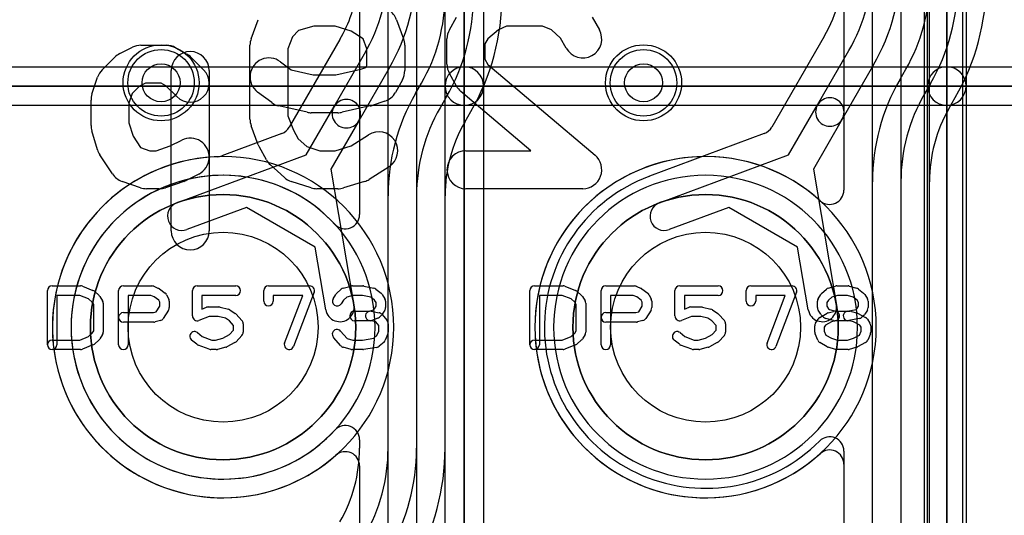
# Model space of a CAD drawing. Extents: x 0 to 20.5, y -0.5 to 20.
# Tile 13 of 25: x 7.6 to 12.8, y 6.1 to 8.7. Entities that reach past the tile are written whole.
import ezdxf

# ---------------------------------------------------------------- set-up
doc = ezdxf.new("R2010")
doc.units = 0
for name, color, linetype in [('Hole', 1, 'CONTINUOUS'), ('L1', 3, 'CONTINUOUS'), ('L2', 3, 'CONTINUOUS'), ('L3', 3, 'CONTINUOUS'), ('L4', 3, 'CONTINUOUS'), ('PartsArea-A', 111, 'CONTINUOUS'), ('PartsArea-B', 111, 'CONTINUOUS'), ('PartsSilk-A', 221, 'CONTINUOUS'), ('PartsSilk-B', 221, 'CONTINUOUS'), ('Resist-A', 2, 'CONTINUOUS'), ('Resist-B', 2, 'CONTINUOUS'), ('Silk-A', 140, 'CONTINUOUS'), ('Silk-B', 140, 'CONTINUOUS')]:
    doc.layers.add(name, color=color, linetype=linetype)

msp = doc.modelspace()

# ---------------------------------------------------------------- linework, layer by layer
at = {"layer": 'Hole'}
for centre, radius in [((8.38, 8.38), 0.1), ((10.92, 8.38), 0.1), ((8.70649, 7.09283), 0.5), ((11.24649, 7.09283), 0.5)]:
    msp.add_circle(centre, radius, dxfattribs=at)
at = {"layer": 'L1'}
for p, q in [((12.125, 5.87691), (12.125, 10.40886)), ((12.275, 10.40886), (12.275, 5.87691)), ((12.42504, 5.87691), (12.42504, 10.40886)), ((11.97496, 8.91126), (11.97496, 7.8144)), ((9.32113, 8.60746), (9.0551, 8.14672)), ((9.29078, 8.25485), (9.45107, 8.53249)), ((9.58098, 8.45749), (9.42068, 8.17985)), ((9.71902, 8.32313), (9.75107, 8.37865)), ((9.88098, 8.30365), (9.84893, 8.24813)), ((9.14399, 8.0006), (9.29078, 8.25485)), ((9.97887, 8.17313), (10.01092, 8.22863)), ((9.42068, 8.17985), (9.27389, 7.9256)), ((9.01577, 8.11301), (8.69959, 7.99551)), ((8.46316, 7.74758), (9.14399, 8.0006)), ((9.27389, 7.9256), (9.39518, 7.20948)), ((9.575, 3.91499), (9.575, 7.78563)), ((9.725, 7.78563), (9.725, 3.91499)), ((9.87504, 3.915), (9.87504, 7.78563)), ((8.82955, 7.72373), (8.51542, 7.60698)), ((9.19132, 7.51486), (8.82955, 7.72373)), ((9.24728, 7.18444), (9.19132, 7.51486)), ((9.42496, 6.36232), (9.42496, 5.28332)), ((11.97496, 6.37126), (11.97496, 5.87691))]:
    msp.add_line(p, q, dxfattribs=at)
for centre, radius in [((8.38, 8.38), 0.2), ((10.92, 8.38), 0.2), ((8.70649, 7.09283), 0.6985), ((11.24649, 7.09283), 0.6985)]:
    msp.add_circle(centre, radius, dxfattribs=at)
for centre, radius, start, end in [((8.65, 8.99499), 0.925, -29.99987, 0), ((8.65, 8.99499), 1.075, -29.99993, 0), ((8.65, 8.99494), 0.77496, -30.00019, -8.1095), ((8.95, 8.84115), 0.925, -30.00011, 0), ((8.95, 8.84115), 1.075, -29.99993, 0), ((8.95, 8.84115), 1.22504, -29.9999, 0), ((10.65, 7.78563), 1.075, 150.00007, 180), ((9.35573, 8.21735), 0.075, 149.99927, -30.00069), ((9.35573, 8.21735), 0.075, -30.00073, 150.00007), ((10.65, 7.78563), 0.925, 150.00013, 180), ((8.98965, 8.18328), 0.07497, -69.60944, -29.18748), ((10.65, 7.78565), 0.77496, 149.99981, -179.99852), ((8.70648, 7.09283), 0.89854, 91.94331, -48.62308), ((8.67347, 8.06578), 0.07497, -88.05851, -69.60944), ((11.24649, 7.09283), 0.89854, 47.8341, -47.8341), ((11.89999, 7.8144), 0.07497, -132.16728, 0), ((8.48929, 7.67728), 0.075, 110.38974, -69.61291), ((9.32123, 7.19696), 0.075, -170.39074, 9.61299), ((9.34998, 6.36233), 0.07498, -0.00764, 131.37715), ((11.89999, 6.37126), 0.07497, 0, 132.16728)]:
    msp.add_arc(centre, radius, start, end, dxfattribs=at)
at = {"layer": 'L2'}
for centre in [(8.38, 8.38), (10.92, 8.38)]:
    msp.add_circle(centre, 0.2, dxfattribs=at)
for centre, start, end in [((8.70649, 7.09283), 90, -90), ((8.70649, 7.09283), -90, 90), ((11.24649, 7.09283), 90, -90), ((11.24649, 7.09283), -90, 90)]:
    msp.add_arc(centre, 0.80004, start, end, dxfattribs=at)
at = {"layer": 'L3'}
for p, q in [((9.575, 6.45499), (9.575, 10.39021)), ((9.725, 10.39021), (9.725, 6.45499)), ((9.87504, 6.45499), (9.87504, 10.39021)), ((9.42496, 8.97043), (9.42496, 7.68575)), ((11.87113, 8.62478), (11.5951, 8.14672)), ((11.83578, 8.26351), (12.00107, 8.54981)), ((12.13098, 8.47481), (11.96568, 8.18851)), ((12.26901, 8.39632), (12.30108, 8.45188)), ((12.43099, 8.37688), (12.39892, 8.32132)), ((12.52886, 8.24631), (12.56101, 8.30201)), ((11.68399, 8.0006), (11.83578, 8.26351)), ((11.96568, 8.18851), (11.81389, 7.9256)), ((11.55577, 8.11301), (10.95223, 7.88872)), ((11.00316, 7.74758), (11.68399, 8.0006)), ((11.81389, 7.9256), (11.93518, 7.20948)), ((12.125, 3.93231), (12.125, 7.85884)), ((12.275, 7.85884), (12.275, 3.93231)), ((12.42504, 3.93231), (12.42504, 7.85884)), ((11.36955, 7.72373), (11.05542, 7.60698)), ((11.73132, 7.51486), (11.36955, 7.72373)), ((11.78728, 7.18444), (11.73132, 7.51486)), ((9.42496, 6.49991), (9.42496, 6.45499)), ((11.97496, 6.44029), (11.97496, 5.13471))]:
    msp.add_line(p, q, dxfattribs=at)
for centre, radius in [((8.38, 8.38), 0.2), ((10.92, 8.38), 0.2), ((11.24649, 7.09283), 0.6985)]:
    msp.add_circle(centre, radius, dxfattribs=at)
for centre, radius, start, end in [((11.2, 9.01226), 0.77496, -30.00019, 0.0037), ((11.2, 9.01231), 0.925, -29.99987, 0), ((11.2, 9.01231), 1.075, -29.99993, 0), ((11.5, 8.91436), 0.925, -29.99859, 0), ((11.5, 8.91436), 1.075, -29.99874, 0), ((11.5, 8.91437), 1.22504, -29.99132, -0.00047), ((13.2, 7.85884), 1.075, 150.00126, 180), ((11.90073, 8.22601), 0.075, -30.00073, 150.00007), ((13.2, 7.85884), 0.925, 150.00127, 180), ((11.90073, 8.22601), 0.075, 149.99927, -30.00069), ((13.2, 7.85884), 0.77496, 150.00082, 180), ((11.52965, 8.18328), 0.07497, -69.60944, -29.18748), ((8.70648, 7.09283), 0.80005, 42.65677, -42.65677), ((11.24649, 7.09283), 0.84854, 110.59848, -44.95798), ((10.92276, 7.95773), 0.07497, -70.35903, -70.3107), ((11.02384, 7.67524), 0.22506, 109.47915, 109.68773), ((10.92379, 7.9581), 0.07497, -70.52096, -68.53067), ((10.92475, 7.95847), 0.07497, -69.31694, -68.49663), ((11.02929, 7.67728), 0.075, 110.38974, -69.61291), ((9.34999, 7.68575), 0.07497, -137.34072, 0), ((11.86123, 7.19696), 0.075, -170.39074, 9.61299), ((9.34999, 6.49991), 0.07497, 0, 137.34072), ((11.89999, 6.44029), 0.07497, 0, 135.04323), ((8.65, 6.45494), 0.77496, -30.00019, 0.0037), ((8.65, 6.45499), 0.925, -30.00011, 0), ((8.65, 6.45499), 1.075, -29.99993, 0), ((8.65, 6.45499), 1.22504, -29.9999, 0)]:
    msp.add_arc(centre, radius, start, end, dxfattribs=at)
at = {"layer": 'L4'}
for centre, radius in [((8.38, 8.38), 0.2), ((10.92, 8.38), 0.2), ((8.70649, 7.09283), 0.6985), ((11.24649, 7.09283), 0.6985)]:
    msp.add_circle(centre, radius, dxfattribs=at)
for centre, start, end in [((8.70649, 7.09283), 90, -90), ((8.70649, 7.09283), -90, 90), ((11.24649, 7.09283), 90, -90), ((11.24649, 7.09283), -90, 90)]:
    msp.add_arc(centre, 0.89854, start, end, dxfattribs=at)
at = {"layer": 'PartsArea-A'}
for p, q in [((9.97649, 10.90283), (9.97649, 8.36283)), ((9.97649, 8.36283), (9.97649, 10.90283)), ((12.51649, 10.90283), (12.51649, 8.36283)), ((12.51649, 8.36283), (12.51649, 10.90283)), ((9.97649, 8.36283), (7.43649, 8.36283)), ((7.43649, 8.36283), (9.97649, 8.36283)), ((9.97649, 8.36283), (9.97649, 5.82283)), ((12.51649, 8.36283), (9.97649, 8.36283)), ((9.97649, 8.36283), (12.51649, 8.36283)), ((9.97649, 5.82283), (9.97649, 8.36283)), ((12.51649, 8.36283), (12.51649, 5.82283)), ((15.05649, 8.36283), (12.51649, 8.36283)), ((12.51649, 8.36283), (15.05649, 8.36283)), ((12.51649, 5.82283), (12.51649, 8.36283))]:
    msp.add_line(p, q, dxfattribs=at)
at = {"layer": 'PartsArea-B'}
for centre, start, end in [((8.70649, 7.09283), 0, 180), ((11.24649, 7.09283), 0, 180), ((8.70649, 7.09283), 180, 0), ((11.24649, 7.09283), 180, 0)]:
    msp.add_arc(centre, 0.6985, start, end, dxfattribs=at)
at = {"layer": 'PartsSilk-A'}
for p, q in [((9.87489, 8.36283), (9.87489, 10.90283)), ((10.07809, 10.90283), (10.07809, 8.36283)), ((10.07809, 10.90283), (10.07809, 8.36283)), ((12.41489, 8.36283), (12.41489, 10.90283)), ((12.61809, 10.90283), (12.61809, 8.36283)), ((12.61809, 10.90283), (12.61809, 8.36283)), ((9.87489, 8.36283), (9.87489, 10.80123)), ((12.41489, 8.36283), (12.41489, 10.80123)), ((7.43649, 8.46443), (9.97649, 8.46443)), ((7.43649, 8.46443), (9.97649, 8.46443)), ((9.97649, 8.46443), (12.51649, 8.46443)), ((9.97649, 8.46443), (12.51649, 8.46443)), ((12.51649, 8.46443), (15.05649, 8.46443)), ((12.51649, 8.46443), (15.05649, 8.46443)), ((9.87489, 5.82283), (9.87489, 8.36283)), ((10.07809, 8.36283), (10.07809, 5.82283)), ((10.07809, 8.36283), (10.07809, 5.82283)), ((12.41489, 5.82283), (12.41489, 8.36283)), ((12.61809, 8.36283), (12.61809, 5.82283)), ((12.61809, 8.36283), (12.61809, 5.82283)), ((9.97649, 8.26123), (7.43649, 8.26123)), ((9.87489, 8.26123), (7.43649, 8.26123)), ((9.87489, 5.82283), (9.87489, 8.26123)), ((12.51649, 8.26123), (9.97649, 8.26123)), ((12.41489, 8.26123), (9.97649, 8.26123)), ((12.41489, 5.82283), (12.41489, 8.26123)), ((15.05649, 8.26123), (12.51649, 8.26123)), ((14.95489, 8.26123), (12.51649, 8.26123)), ((7.80649, 7.31042), (7.95649, 7.31042)), ((8.18149, 7.31042), (8.33149, 7.31042)), ((8.57038, 7.31042), (8.77316, 7.31042)), ((8.94538, 7.31042), (9.16205, 7.31042)), ((9.33894, 7.29847), (9.38061, 7.30958)), ((9.38705, 7.31042), (9.4426, 7.31042)), ((9.44775, 7.30988), (9.50053, 7.29877)), ((10.34649, 7.31042), (10.49649, 7.31042)), ((10.72149, 7.31042), (10.87149, 7.31042)), ((11.11038, 7.31042), (11.31316, 7.31042)), ((11.48538, 7.31042), (11.70205, 7.31042)), ((11.8924, 7.29835), (11.93129, 7.30946)), ((11.93816, 7.31042), (11.99649, 7.31042)), ((12.00336, 7.30946), (12.04225, 7.29835)), ((7.78149, 7.00024), (7.78149, 7.28542)), ((7.95168, 7.26042), (7.83149, 7.26042)), ((7.83149, 7.26042), (7.83149, 7.00024)), ((7.99871, 7.24161), (7.95168, 7.26042)), ((7.96577, 7.30863), (8.02133, 7.28641)), ((8.02866, 7.28189), (8.05366, 7.25967)), ((8.15649, 7.00024), (8.15649, 7.28542)), ((8.32619, 7.26042), (8.20649, 7.26042)), ((8.20649, 7.26042), (8.20649, 7.00024)), ((8.34392, 7.25254), (8.32619, 7.26042)), ((8.34164, 7.30827), (8.36664, 7.29716)), ((8.37119, 7.29453), (8.40175, 7.27231)), ((8.40941, 7.26327), (8.42052, 7.24105)), ((8.54538, 7.15209), (8.54538, 7.28542)), ((8.77316, 7.26042), (8.59538, 7.26042)), ((8.59538, 7.26042), (8.59538, 7.18837)), ((8.92038, 7.22987), (8.92038, 7.28542)), ((9.12581, 7.26042), (8.97038, 7.26042)), ((8.97038, 7.26042), (8.97038, 7.22987)), ((9.03034, 7.00912), (9.12581, 7.26042)), ((9.18542, 7.27654), (9.07708, 6.99136)), ((9.28529, 7.24312), (9.29918, 7.26534)), ((9.30377, 7.27078), (9.32877, 7.293)), ((9.39033, 7.26042), (9.35755, 7.25168)), ((9.44, 7.26042), (9.39033, 7.26042)), ((9.48441, 7.25107), (9.44, 7.26042)), ((9.511, 7.29383), (9.53878, 7.27161)), ((9.54436, 7.26534), (9.55825, 7.24312)), ((10.32149, 7.00024), (10.32149, 7.28542)), ((10.49168, 7.26042), (10.37149, 7.26042)), ((10.37149, 7.26042), (10.37149, 7.00024)), ((10.53871, 7.24161), (10.49168, 7.26042)), ((10.50577, 7.30863), (10.56133, 7.28641)), ((10.56866, 7.28189), (10.59366, 7.25967)), ((10.69649, 7.00024), (10.69649, 7.28542)), ((10.86619, 7.26042), (10.74649, 7.26042)), ((10.74649, 7.26042), (10.74649, 7.00024)), ((10.88392, 7.25254), (10.86619, 7.26042)), ((10.88164, 7.30827), (10.90664, 7.29716)), ((10.91119, 7.29453), (10.94175, 7.27231)), ((10.94941, 7.26327), (10.96052, 7.24105)), ((11.08538, 7.15209), (11.08538, 7.28542)), ((11.31316, 7.26042), (11.13538, 7.26042)), ((11.13538, 7.26042), (11.13538, 7.18837)), ((11.46038, 7.22987), (11.46038, 7.28542)), ((11.66581, 7.26042), (11.51038, 7.26042)), ((11.51038, 7.26042), (11.51038, 7.22987)), ((11.57034, 7.00912), (11.66581, 7.26042)), ((11.72542, 7.27654), (11.61708, 6.99136)), ((11.83918, 7.24312), (11.85307, 7.26534)), ((11.85766, 7.27078), (11.88266, 7.293)), ((11.94166, 7.26042), (11.91162, 7.25184)), ((11.99299, 7.26042), (11.94166, 7.26042)), ((12.02369, 7.25165), (11.99299, 7.26042)), ((12.051, 7.29383), (12.07878, 7.27161)), ((12.08436, 7.26534), (12.09825, 7.24312)), ((8.01775, 7.22468), (7.99871, 7.24161)), ((8.02593, 7.21159), (8.01775, 7.22468)), ((8.02593, 7.07407), (8.02593, 7.21159)), ((8.05825, 7.25422), (8.07213, 7.232)), ((8.07593, 7.21876), (8.07593, 7.0669)), ((8.36742, 7.23546), (8.34392, 7.25254)), ((8.37316, 7.22397), (8.36742, 7.23546)), ((8.37316, 7.2037), (8.37316, 7.22397)), ((8.42316, 7.22987), (8.42316, 7.19653)), ((9.33967, 7.23579), (9.32769, 7.21662)), ((9.35755, 7.25168), (9.33967, 7.23579)), ((9.50422, 7.23523), (9.48441, 7.25107)), ((9.51205, 7.2227), (9.50422, 7.23523)), ((9.51205, 7.2037), (9.51205, 7.2227)), ((9.56205, 7.22987), (9.56205, 7.19653)), ((10.55775, 7.22468), (10.53871, 7.24161)), ((10.56593, 7.21159), (10.55775, 7.22468)), ((10.56593, 7.07407), (10.56593, 7.21159)), ((10.59825, 7.25422), (10.61213, 7.232)), ((10.61593, 7.21876), (10.61593, 7.0669)), ((10.90742, 7.23546), (10.88392, 7.25254)), ((10.91316, 7.22397), (10.90742, 7.23546)), ((10.91316, 7.2037), (10.91316, 7.22397)), ((10.96316, 7.22987), (10.96316, 7.19653)), ((11.83538, 7.19653), (11.83538, 7.22987)), ((11.89356, 7.23579), (11.88538, 7.2227)), ((11.88538, 7.2227), (11.88538, 7.2037)), ((11.91162, 7.25184), (11.89356, 7.23579)), ((12.04422, 7.23523), (12.02369, 7.25165)), ((12.05205, 7.2227), (12.04422, 7.23523)), ((12.05205, 7.2037), (12.05205, 7.2227)), ((12.10205, 7.22987), (12.10205, 7.19653)), ((8.18149, 7.16968), (8.33932, 7.16968)), ((8.33932, 7.16968), (8.35441, 7.1737)), ((8.35441, 7.1737), (8.37316, 7.2037)), ((8.41936, 7.18328), (8.39158, 7.13884)), ((8.59538, 7.18837), (8.61981, 7.19767)), ((8.62871, 7.19931), (8.68427, 7.19931)), ((8.69033, 7.19856), (8.73477, 7.18745)), ((8.74258, 7.184), (8.77036, 7.16548)), ((8.77492, 7.16158), (8.80548, 7.12825)), ((9.39816, 7.17709), (9.47709, 7.17709)), ((9.47709, 7.17709), (9.49829, 7.1848)), ((9.48587, 7.1767), (9.52754, 7.16929)), ((9.49829, 7.1848), (9.50347, 7.18998)), ((9.50347, 7.18998), (9.51205, 7.2037)), ((9.54084, 7.15663), (9.52973, 7.14552)), ((9.54237, 7.16068), (9.57014, 7.12735)), ((9.55825, 7.18328), (9.54436, 7.16106)), ((10.72149, 7.16968), (10.87932, 7.16968)), ((10.87932, 7.16968), (10.89441, 7.1737)), ((10.89441, 7.1737), (10.91316, 7.2037)), ((10.95936, 7.18328), (10.93158, 7.13884)), ((11.13538, 7.18837), (11.15981, 7.19767)), ((11.16871, 7.19931), (11.22427, 7.19931)), ((11.23033, 7.19856), (11.27477, 7.18745)), ((11.28258, 7.184), (11.31036, 7.16548)), ((11.31492, 7.16158), (11.34548, 7.12825)), ((11.85307, 7.16106), (11.83918, 7.18328)), ((11.84798, 7.14417), (11.88687, 7.16639)), ((11.8677, 7.14552), (11.85659, 7.15663)), ((11.88538, 7.2037), (11.89396, 7.18998)), ((11.89283, 7.16884), (11.92061, 7.17625)), ((11.89396, 7.18998), (11.89831, 7.18563)), ((11.89831, 7.18563), (11.93033, 7.17709)), ((11.93033, 7.17709), (12.0076, 7.17709)), ((11.99159, 7.1766), (12.03973, 7.18623)), ((12.01404, 7.17625), (12.04182, 7.16884)), ((12.03973, 7.18623), (12.04347, 7.18998)), ((12.04347, 7.18998), (12.05205, 7.2037)), ((12.04714, 7.16674), (12.08881, 7.14452)), ((12.08084, 7.15663), (12.06973, 7.14552)), ((12.09825, 7.18328), (12.08436, 7.16106)), ((8.3426, 7.11968), (8.18149, 7.11968)), ((8.37682, 7.12793), (8.34904, 7.12052)), ((8.63331, 7.14931), (8.57928, 7.12873)), ((8.68119, 7.14931), (8.63331, 7.14931)), ((8.71845, 7.14), (8.68119, 7.14931)), ((8.74011, 7.12556), (8.71845, 7.14)), ((8.76205, 7.10162), (8.74011, 7.12556)), ((8.76205, 7.07663), (8.76205, 7.10162)), ((8.81205, 7.11135), (8.81205, 7.0669)), ((9.48149, 7.12709), (9.39816, 7.12709)), ((9.5098, 7.12166), (9.47711, 7.12748)), ((9.52059, 7.1397), (9.49003, 7.12859)), ((9.52593, 7.1023), (9.5098, 7.12166)), ((9.52593, 7.0719), (9.52593, 7.1023)), ((9.57593, 7.11135), (9.57593, 7.0669)), ((10.8826, 7.11968), (10.72149, 7.11968)), ((10.91682, 7.12793), (10.88904, 7.12052)), ((11.17331, 7.14931), (11.11928, 7.12873)), ((11.22119, 7.14931), (11.17331, 7.14931)), ((11.25845, 7.14), (11.22119, 7.14931)), ((11.28011, 7.12556), (11.25845, 7.14)), ((11.30205, 7.10162), (11.28011, 7.12556)), ((11.30205, 7.07663), (11.30205, 7.10162)), ((11.35205, 7.11135), (11.35205, 7.0669)), ((11.82529, 7.11349), (11.83918, 7.13571)), ((11.87824, 7.10387), (11.87149, 7.09307)), ((11.90885, 7.12136), (11.87824, 7.10387)), ((11.92061, 7.12793), (11.87894, 7.13904)), ((11.93349, 7.12793), (11.90885, 7.12136)), ((12.00432, 7.12709), (11.92705, 7.12709)), ((12.05695, 7.13869), (12.00139, 7.12758)), ((12.02616, 7.12127), (12.00432, 7.12709)), ((12.05939, 7.10355), (12.02616, 7.12127)), ((12.06593, 7.09307), (12.05939, 7.10355)), ((12.09825, 7.1357), (12.11213, 7.11348)), ((7.99871, 7.04405), (8.01775, 7.06098)), ((8.01775, 7.06098), (8.02593, 7.07407)), ((8.07213, 7.05366), (8.05825, 7.03144)), ((8.57211, 7.0642), (8.59683, 7.04443)), ((8.70577, 7.03486), (8.74095, 7.05362)), ((8.74095, 7.05362), (8.76205, 7.07663)), ((8.80548, 7.05), (8.77492, 7.01667)), ((9.3253, 7.07225), (9.35918, 7.03354)), ((9.51617, 7.04846), (9.52593, 7.0719)), ((9.57401, 7.05729), (9.56013, 7.02396)), ((10.53871, 7.04405), (10.55775, 7.06098)), ((10.55775, 7.06098), (10.56593, 7.07407)), ((10.61213, 7.05366), (10.59825, 7.03144)), ((11.11211, 7.0642), (11.13683, 7.04443)), ((11.24577, 7.03486), (11.28095, 7.05362)), ((11.28095, 7.05362), (11.30205, 7.07663)), ((11.34548, 7.05), (11.31492, 7.01667)), ((11.82149, 7.0669), (11.82149, 7.10024)), ((11.8373, 7.02395), (11.82341, 7.05728)), ((11.87149, 7.09307), (11.87149, 7.0719)), ((11.87149, 7.0719), (11.88018, 7.05105)), ((11.88018, 7.05105), (11.90905, 7.03456)), ((12.02596, 7.03466), (12.05741, 7.05143)), ((12.05741, 7.05143), (12.06593, 7.0719)), ((12.06593, 7.0719), (12.06593, 7.09307)), ((12.11401, 7.05729), (12.10013, 7.02396)), ((12.11593, 7.10024), (12.11593, 7.0669)), ((7.80649, 7.02524), (7.95168, 7.02524)), ((7.95168, 7.02524), (7.99871, 7.04405)), ((8.02133, 6.99925), (7.96577, 6.97703)), ((8.05366, 7.02599), (8.02866, 7.00377)), ((8.56865, 7.00294), (8.54087, 7.02516)), ((8.6337, 6.97688), (8.57537, 6.9991)), ((8.59683, 7.04443), (8.6472, 7.02524)), ((8.6472, 7.02524), (8.6673, 7.02524)), ((8.6673, 7.02524), (8.70577, 7.03486)), ((8.76825, 7.01151), (8.72658, 6.98929)), ((9.32657, 6.99489), (9.28768, 7.03933)), ((9.35918, 7.03354), (9.39033, 7.02524)), ((9.39033, 7.02524), (9.44061, 7.02524)), ((9.44061, 7.02524), (9.5009, 7.03488)), ((9.5009, 7.03488), (9.51617, 7.04846)), ((9.55366, 7.01488), (9.52866, 6.99266)), ((10.34649, 7.02524), (10.49168, 7.02524)), ((10.49168, 7.02524), (10.53871, 7.04405)), ((10.56133, 6.99925), (10.50577, 6.97703)), ((10.59366, 7.02599), (10.56866, 7.00377)), ((11.10865, 7.00294), (11.08087, 7.02516)), ((11.1737, 6.97688), (11.11537, 6.9991)), ((11.13683, 7.04443), (11.1872, 7.02524)), ((11.1872, 7.02524), (11.2073, 7.02524)), ((11.2073, 7.02524), (11.24577, 7.03486)), ((11.30825, 7.01151), (11.26658, 6.98929)), ((11.88687, 6.98964), (11.84798, 7.01186)), ((11.90905, 7.03456), (11.94166, 7.02524)), ((11.94166, 7.02524), (11.99299, 7.02524)), ((11.99299, 7.02524), (12.02596, 7.03466)), ((12.08881, 7.01151), (12.04714, 6.98929)), ((7.95649, 6.97524), (7.80649, 6.97524)), ((8.67038, 6.97524), (8.6426, 6.97524)), ((8.72088, 6.9871), (8.67644, 6.97599)), ((9.38061, 6.97608), (9.33894, 6.98719)), ((9.4426, 6.97524), (9.38705, 6.97524)), ((9.516, 6.98666), (9.44655, 6.97555)), ((10.49649, 6.97524), (10.34649, 6.97524)), ((11.21038, 6.97524), (11.1826, 6.97524)), ((11.26088, 6.9871), (11.21644, 6.97599)), ((11.93129, 6.9762), (11.8924, 6.98731)), ((11.99649, 6.97524), (11.93816, 6.97524)), ((12.04225, 6.98731), (12.00336, 6.9762))]:
    msp.add_line(p, q, dxfattribs=at)
for centre, radius, start, end in [((9.97649, 8.36283), 0.1016, 90, -90), ((9.97649, 8.36283), 0.1016, 90, -90), ((9.97649, 8.36283), 0.1016, 0, 180), ((9.97649, 8.36283), 0.1016, -90, 90), ((9.97649, 8.36283), 0.1016, 0, 90), ((12.51649, 8.36283), 0.1016, 90, -90), ((12.51649, 8.36283), 0.1016, 90, -90), ((12.51649, 8.36283), 0.1016, 0, 180), ((12.51649, 8.36283), 0.1016, -90, 90), ((12.51649, 8.36283), 0.1016, 0, 90), ((9.97649, 8.36283), 0.1016, 180, 0), ((9.97649, 8.36283), 0.1016, 180, 0), ((12.51649, 8.36283), 0.1016, 180, 0), ((12.51649, 8.36283), 0.1016, 180, 0), ((7.80649, 7.28542), 0.025, 90, 180), ((7.95649, 7.28542), 0.025, 68.2071, 90), ((8.18149, 7.28542), 0.025, 90, 180), ((8.33149, 7.28542), 0.025, 66.04914, 90), ((8.57038, 7.28542), 0.025, 90, 180), ((8.77316, 7.28542), 0.025, -90, 90), ((8.94538, 7.28542), 0.025, 90, 180), ((9.16205, 7.28542), 0.025, -20.80551, 90), ((9.38705, 7.28542), 0.025, 90, 104.92885), ((9.4426, 7.28542), 0.025, 78.11016, 90), ((10.34649, 7.28542), 0.025, 90, 180), ((10.49649, 7.28542), 0.025, 68.2071, 90), ((10.72149, 7.28542), 0.025, 90, 180), ((10.87149, 7.28542), 0.025, 66.04914, 90), ((11.11038, 7.28542), 0.025, 90, 180), ((11.31316, 7.28542), 0.025, -90, 90), ((11.48538, 7.28542), 0.025, 90, 180), ((11.70205, 7.28542), 0.025, -20.80551, 90), ((11.93816, 7.28542), 0.025, 90, 105.94854), ((11.99649, 7.28542), 0.025, 74.05146, 90), ((8.01205, 7.2632), 0.025, 48.37217, 68.20215), ((8.03705, 7.24098), 0.025, 31.98594, 48.36931), ((8.35649, 7.27431), 0.025, 53.98274, 66.03964), ((8.38705, 7.25209), 0.025, 26.56505, 53.97932), ((9.32038, 7.25209), 0.025, 131.62783, 147.98998), ((9.34538, 7.27431), 0.025, 104.92551, 131.63069), ((9.49538, 7.27431), 0.025, 51.33303, 78.11298), ((9.52316, 7.25209), 0.025, 32.00538, 51.34522), ((10.55205, 7.2632), 0.025, 48.37217, 68.20215), ((10.57705, 7.24098), 0.025, 31.98594, 48.36931), ((10.89649, 7.27431), 0.025, 53.98274, 66.03964), ((10.92705, 7.25209), 0.025, 26.56505, 53.97932), ((11.87427, 7.25209), 0.025, 131.62783, 147.99462), ((11.89927, 7.27431), 0.025, 105.94854, 131.62783), ((12.03538, 7.27431), 0.025, 51.33303, 74.05146), ((12.06316, 7.25209), 0.025, 32.00538, 51.33303), ((8.05093, 7.21876), 0.025, 0, 31.99147), ((8.39816, 7.22987), 0.025, 0, 26.56505), ((8.94538, 7.22987), 0.025, 180, 0), ((9.30649, 7.22987), 0.025, 147.99462, -32.01002), ((9.53705, 7.22987), 0.025, 0, 32.01002), ((10.59093, 7.21876), 0.025, 0, 31.99147), ((10.93816, 7.22987), 0.025, 0, 26.56505), ((11.48538, 7.22987), 0.025, 180, 0), ((11.86038, 7.22987), 0.025, 147.99462, 180), ((12.07705, 7.22987), 0.025, 0, 32.00538), ((8.18149, 7.14468), 0.025, 90, -90), ((8.39816, 7.19653), 0.025, -32.00538, 0), ((8.62871, 7.17431), 0.025, 90, 110.85364), ((8.68427, 7.17431), 0.025, 75.96932, 90), ((8.72871, 7.1632), 0.025, 56.30358, 75.96376), ((8.75649, 7.14468), 0.025, 42.5203, 56.30993), ((9.39816, 7.15209), 0.025, 90, -90), ((9.48149, 7.15209), 0.025, 79.90837, -100.08326), ((9.52316, 7.14468), 0.025, 39.7909, 79.91674), ((9.52316, 7.17431), 0.025, -45, -32.01002), ((9.53705, 7.19653), 0.025, -32.00538, 0), ((10.72149, 7.14468), 0.025, 90, -90), ((10.93816, 7.19653), 0.025, -32.00538, 0), ((11.16871, 7.17431), 0.025, 90, 110.85364), ((11.22427, 7.17431), 0.025, 75.96932, 90), ((11.26871, 7.1632), 0.025, 56.30358, 75.96376), ((11.29649, 7.14468), 0.025, 42.5203, 56.30993), ((11.86038, 7.19653), 0.025, 180, -147.99462), ((11.87427, 7.17431), 0.025, -147.99462, -135), ((11.89927, 7.14468), 0.025, 104.92551, 119.74171), ((11.92705, 7.15209), 0.025, -75.07449, 104.93527), ((11.99649, 7.15209), 0.025, 101.30544, -78.69205), ((12.0076, 7.15209), 0.025, 75.07449, 90), ((12.03538, 7.14468), 0.025, 61.9383, 75.06473), ((12.06316, 7.17431), 0.025, -45, -32.00538), ((12.07705, 7.19653), 0.025, -32.00538, 0), ((8.3426, 7.14468), 0.025, -90, -75.06473), ((8.37038, 7.15209), 0.025, -75.07449, -32.01002), ((8.57038, 7.15209), 0.025, 180, -69.1435), ((8.78705, 7.11135), 0.025, 0, 42.51745), ((9.48149, 7.15209), 0.025, -90, -70.02141), ((9.51205, 7.1632), 0.025, -70.02864, -45), ((9.55093, 7.11135), 0.025, 0, 39.8005), ((10.8826, 7.14468), 0.025, -90, -75.06473), ((10.91038, 7.15209), 0.025, -75.07449, -32.01002), ((11.11038, 7.15209), 0.025, 180, -69.1435), ((11.32705, 7.11135), 0.025, 0, 42.51745), ((11.84649, 7.10024), 0.025, 147.99462, 180), ((11.86038, 7.12246), 0.025, 119.73351, 147.98998), ((11.88538, 7.1632), 0.025, -135, -104.92551), ((11.92705, 7.15209), 0.025, -104.92551, -90), ((12.05205, 7.1632), 0.025, -78.69456, -45), ((12.07705, 7.12246), 0.025, 31.98594, 61.9318), ((12.09093, 7.10024), 0.025, 0, 31.99147), ((8.05093, 7.0669), 0.025, -31.98594, 0), ((8.55649, 7.04468), 0.025, 51.33303, -128.65478), ((8.78705, 7.0669), 0.025, -42.5203, 0), ((9.30649, 7.05579), 0.025, 41.18808, -138.81042), ((9.55093, 7.0669), 0.025, -22.60576, 0), ((10.59093, 7.0669), 0.025, -31.98594, 0), ((11.09649, 7.04468), 0.025, 51.33303, -128.65478), ((11.32705, 7.0669), 0.025, -42.5203, 0), ((11.84649, 7.0669), 0.025, 180, -157.37647), ((12.09093, 7.0669), 0.025, -22.60576, 0), ((7.80649, 7.00024), 0.025, 90, -90), ((7.80649, 7.00024), 0.025, 180, 0), ((8.01205, 7.02246), 0.025, -68.2071, -48.36931), ((8.03705, 7.04468), 0.025, -48.37217, -31.99147), ((8.18149, 7.00024), 0.025, 180, 0), ((8.58427, 7.02246), 0.025, -128.66697, -110.85364), ((8.75649, 7.03357), 0.025, -61.9383, -42.51745), ((9.05371, 7.00024), 0.025, 159.19449, -20.80181), ((9.53705, 7.03357), 0.025, -48.37217, -22.60888), ((10.34649, 7.00024), 0.025, 90, -90), ((10.34649, 7.00024), 0.025, 180, 0), ((10.55205, 7.02246), 0.025, -68.2071, -48.36931), ((10.57705, 7.04468), 0.025, -48.37217, -31.99147), ((10.72149, 7.00024), 0.025, 180, 0), ((11.12427, 7.02246), 0.025, -128.66697, -110.85364), ((11.29649, 7.03357), 0.025, -61.9383, -42.51745), ((11.59371, 7.00024), 0.025, 159.19449, -20.80181), ((11.86038, 7.03357), 0.025, -157.37309, -119.74171), ((12.07705, 7.03357), 0.025, -61.9383, -22.60888), ((7.95649, 7.00024), 0.025, -90, -68.20215), ((8.6426, 7.00024), 0.025, -110.8565, -90), ((8.67038, 7.00024), 0.025, -90, -75.96376), ((8.71482, 7.01135), 0.025, -75.96932, -61.9318), ((9.34538, 7.01135), 0.025, -138.81192, -104.92885), ((9.38705, 7.00024), 0.025, -104.92551, -90), ((9.4426, 7.00024), 0.025, -90, -80.91133), ((9.51205, 7.01135), 0.025, -80.91063, -48.36931), ((10.49649, 7.00024), 0.025, -90, -68.20215), ((11.1826, 7.00024), 0.025, -110.8565, -90), ((11.21038, 7.00024), 0.025, -90, -75.96376), ((11.25482, 7.01135), 0.025, -75.96932, -61.9318), ((11.89927, 7.01135), 0.025, -119.73351, -105.94345), ((11.93816, 7.00024), 0.025, -105.94854, -90), ((11.99649, 7.00024), 0.025, -90, -74.05655), ((12.03538, 7.01135), 0.025, -74.05146, -61.9318)]:
    msp.add_arc(centre, radius, start, end, dxfattribs=at)
at = {"layer": 'PartsSilk-B'}
for p, q in [((8.85438, 8.61251), (8.89142, 8.71251)), ((9.61971, 8.71251), (9.65674, 8.61251)), ((9.89777, 8.65967), (9.9348, 8.72634)), ((10.65038, 8.72635), (10.68742, 8.65968)), ((9.18417, 8.67778), (9.10408, 8.65525)), ((9.29643, 8.67778), (9.18417, 8.67778)), ((9.37999, 8.65271), (9.29643, 8.67778)), ((10.15679, 8.65867), (10.10035, 8.6125)), ((10.19925, 8.67778), (10.15679, 8.65867)), ((10.38774, 8.67778), (10.19925, 8.67778)), ((10.43492, 8.65847), (10.38774, 8.67778)), ((10.48365, 8.61462), (10.43492, 8.65847)), ((9.07137, 8.62254), (9.04815, 8.55986)), ((9.10408, 8.65525), (9.07137, 8.62254)), ((9.44375, 8.61172), (9.37999, 8.65271)), ((9.46296, 8.55986), (9.44375, 8.61172)), ((9.88519, 8.47778), (9.88519, 8.61111)), ((10.10035, 8.6125), (10.08519, 8.5852)), ((10.51258, 8.56254), (10.48365, 8.61462)), ((8.16268, 8.53388), (8.22934, 8.56722)), ((8.27407, 8.57778), (8.40741, 8.57778)), ((8.45644, 8.56493), (8.5157, 8.53159)), ((8.84815, 8.18889), (8.84815, 8.57778)), ((9.04815, 8.55986), (9.04815, 8.20681)), ((9.46296, 8.47035), (9.46296, 8.55986)), ((9.66296, 8.57778), (9.66296, 8.44444)), ((10.08519, 8.5852), (10.08519, 8.50369)), ((8.07003, 8.4485), (8.1367, 8.51516)), ((8.53738, 8.51515), (8.60404, 8.44849)), ((10.08519, 8.50369), (10.10077, 8.47564)), ((9.00815, 8.49111), (9.06508, 8.44842)), ((9.3, 8.42222), (9.43241, 8.45202)), ((9.43241, 8.45202), (9.4574, 8.46035)), ((9.4574, 8.46035), (9.46296, 8.47035)), ((10.10077, 8.47564), (10.66459, 7.99856)), ((8.01624, 8.32051), (8.04587, 8.4094)), ((8.43333, 7.6), (8.43333, 8.44444)), ((8.63333, 8.44444), (8.63333, 7.6)), ((9.06508, 8.44842), (9.18148, 8.42222)), ((9.18148, 8.42222), (9.3, 8.42222)), ((9.9348, 8.36255), (9.89777, 8.42922)), ((8.26665, 8.36226), (8.22814, 8.32376)), ((8.29768, 8.37778), (8.26665, 8.36226)), ((8.38121, 8.37778), (8.29768, 8.37778)), ((8.40567, 8.36402), (8.38121, 8.37778)), ((8.46262, 8.30707), (8.40567, 8.36402)), ((9.65038, 8.39588), (9.61335, 8.32922)), ((8.22814, 8.32376), (8.21111, 8.27266)), ((8.96222, 8.27556), (8.88815, 8.33111)), ((10.32701, 8.02222), (9.95763, 8.33477)), ((8.01111, 8.15556), (8.01111, 8.28889)), ((8.21111, 8.27266), (8.21111, 8.17006)), ((9.14841, 8.22466), (9.00026, 8.258)), ((9.48122, 8.258), (9.33307, 8.22466)), ((9.55755, 8.28291), (9.49088, 8.26069)), ((9.04815, 8.20681), (9.07631, 8.13078)), ((9.31111, 8.22222), (9.17037, 8.22222)), ((8.21111, 8.17006), (8.23233, 8.09846)), ((8.89142, 8.05416), (8.85438, 8.15416)), ((8.04486, 8.02715), (8.01523, 8.12715)), ((8.23233, 8.09846), (8.27194, 8.03904)), ((9.07631, 8.13078), (9.10153, 8.08538)), ((9.37999, 8.04729), (9.47186, 8.10634)), ((8.27194, 8.03904), (8.32052, 8.02222)), ((8.35355, 8.02222), (8.42779, 8.04792)), ((8.42779, 8.04792), (8.48861, 8.07833)), ((8.9348, 7.97366), (8.89777, 8.04033)), ((9.10153, 8.08538), (9.14728, 8.04421)), ((9.14728, 8.04421), (9.21568, 8.02222)), ((9.29643, 8.02222), (9.37999, 8.04729)), ((8.12421, 7.90009), (8.05754, 8.00009)), ((8.32052, 8.02222), (8.35355, 8.02222)), ((9.21568, 8.02222), (9.29643, 8.02222)), ((9.98519, 8.02222), (10.32701, 8.02222)), ((9.02941, 7.88122), (8.95533, 7.94788)), ((9.58, 7.9381), (9.47629, 7.87144)), ((8.57805, 7.89945), (8.51139, 7.86612)), ((8.27098, 7.82772), (8.17469, 7.86106)), ((8.49939, 7.86106), (8.40309, 7.82772)), ((9.16939, 7.82702), (9.06569, 7.86036)), ((9.45096, 7.85978), (9.33985, 7.82644)), ((8.37037, 7.82222), (8.3037, 7.82222)), ((9.31111, 7.82222), (9.2, 7.82222)), ((10.6, 7.82222), (9.98519, 7.82222))]:
    msp.add_line(p, q, dxfattribs=at)
for centre, start, end in [((9.52593, 8.67778), 20.32135, 57.26822), ((9.98519, 8.61111), 150.94873, 180), ((10.6, 8.61111), -150.94373, 29.05533), ((8.94815, 8.57778), 159.67666, 180), ((9.56296, 8.57778), 0, 20.32135), ((8.27407, 8.47778), 90, 116.57018), ((8.40741, 8.47778), 60.63819, 90), ((8.20741, 8.44444), 116.57018, 134.99595), ((8.53333, 8.44444), 0, 180), ((8.46667, 8.44444), 45, 60.63819), ((8.94815, 8.41111), 53.1301, -126.86866), ((9.98519, 8.47778), 180, -150.94873), ((8.14074, 8.37778), 134.99595, 161.56686), ((8.53333, 8.37778), -135, 45), ((9.56296, 8.44444), -29.05127, 0), ((10.02222, 8.41111), -150.94873, -130.234), ((8.11111, 8.28889), 161.56686, 180), ((9.52593, 8.37778), -71.56686, -29.05127), ((9.02222, 8.35556), -126.8699, -102.68541), ((9.45926, 8.35556), -77.31459, -71.56686), ((9.17037, 8.32222), -102.68541, -90), ((9.31111, 8.32222), -90, -77.31459), ((8.11111, 8.15556), 180, -163.49503), ((8.94815, 8.18889), 180, -159.67666), ((8.53333, 7.98889), -63.43495, 116.56505), ((9.52593, 8.02222), -57.26822, 122.73104), ((8.98519, 8.08889), -159.67666, -150.94873), ((8.14074, 8.05556), -163.49503, -146.30834), ((9.98519, 7.92222), 90, -90), ((10.6, 7.92222), -90, 49.76369), ((9.02222, 8.02222), -150.94873, -131.9804), ((8.20741, 7.95556), -146.30834, -109.09807), ((9.0963, 7.95556), -131.9804, -107.82434), ((8.3037, 7.92222), -109.09807, -90), ((8.37037, 7.92222), -90, -70.90193), ((8.46667, 7.95556), -70.90193, -63.43495), ((9.42222, 7.95556), -73.29746, -57.26822), ((9.2, 7.92222), -107.82434, -90), ((9.31111, 7.92222), -90, -73.29746), ((8.53333, 7.6), 180, 0)]:
    msp.add_arc(centre, 0.1, start, end, dxfattribs=at)
at = {"layer": 'Resist-A'}
for centre, radius in [((8.38, 8.38), 0.175), ((10.92, 8.38), 0.175), ((8.70649, 7.09283), 0.6985), ((11.24649, 7.09283), 0.6985)]:
    msp.add_circle(centre, radius, dxfattribs=at)
at = {"layer": 'Resist-B'}
for centre, radius in [((8.38, 8.38), 0.175), ((10.92, 8.38), 0.175), ((8.70649, 7.09283), 0.6985), ((11.24649, 7.09283), 0.6985)]:
    msp.add_circle(centre, radius, dxfattribs=at)
at = {"layer": 'Silk-A'}
for p, q in [((12.4, 1.1), (12.4, 13.2)), ((12.6, 13.2), (12.6, 1.1))]:
    msp.add_line(p, q, dxfattribs=at)
at = {"layer": 'Silk-B'}
for p, q in [((8.85438, 8.61251), (8.89142, 8.71251)), ((9.61971, 8.71251), (9.65674, 8.61251)), ((9.89777, 8.65967), (9.9348, 8.72634)), ((10.65038, 8.72635), (10.68742, 8.65968)), ((9.18417, 8.67778), (9.10408, 8.65525)), ((9.29643, 8.67778), (9.18417, 8.67778)), ((9.37999, 8.65271), (9.29643, 8.67778)), ((10.15679, 8.65867), (10.10035, 8.6125)), ((10.19925, 8.67778), (10.15679, 8.65867)), ((10.38774, 8.67778), (10.19925, 8.67778)), ((10.43492, 8.65847), (10.38774, 8.67778)), ((10.48365, 8.61462), (10.43492, 8.65847)), ((9.07137, 8.62254), (9.04815, 8.55986)), ((9.10408, 8.65525), (9.07137, 8.62254)), ((9.44375, 8.61172), (9.37999, 8.65271)), ((9.46296, 8.55986), (9.44375, 8.61172)), ((9.88519, 8.47778), (9.88519, 8.61111)), ((10.10035, 8.6125), (10.08519, 8.5852)), ((10.51258, 8.56254), (10.48365, 8.61462)), ((8.16268, 8.53388), (8.22934, 8.56722)), ((8.27407, 8.57778), (8.40741, 8.57778)), ((8.45644, 8.56493), (8.5157, 8.53159)), ((8.84815, 8.18889), (8.84815, 8.57778)), ((9.04815, 8.55986), (9.04815, 8.20681)), ((9.46296, 8.47035), (9.46296, 8.55986)), ((9.66296, 8.57778), (9.66296, 8.44444)), ((10.08519, 8.5852), (10.08519, 8.50369)), ((8.07003, 8.4485), (8.1367, 8.51516)), ((8.53738, 8.51515), (8.60404, 8.44849)), ((10.08519, 8.50369), (10.10077, 8.47564)), ((9.00815, 8.49111), (9.06508, 8.44842)), ((9.3, 8.42222), (9.43241, 8.45202)), ((9.43241, 8.45202), (9.4574, 8.46035)), ((9.4574, 8.46035), (9.46296, 8.47035)), ((10.10077, 8.47564), (10.66459, 7.99856)), ((8.01624, 8.32051), (8.04587, 8.4094)), ((8.43333, 7.6), (8.43333, 8.44444)), ((8.63333, 8.44444), (8.63333, 7.6)), ((9.06508, 8.44842), (9.18148, 8.42222)), ((9.18148, 8.42222), (9.3, 8.42222)), ((9.9348, 8.36255), (9.89777, 8.42922)), ((8.26665, 8.36226), (8.22814, 8.32376)), ((8.29768, 8.37778), (8.26665, 8.36226)), ((8.38121, 8.37778), (8.29768, 8.37778)), ((8.40567, 8.36402), (8.38121, 8.37778)), ((8.46262, 8.30707), (8.40567, 8.36402)), ((9.65038, 8.39588), (9.61335, 8.32922)), ((8.22814, 8.32376), (8.21111, 8.27266)), ((8.96222, 8.27556), (8.88815, 8.33111)), ((10.32701, 8.02222), (9.95763, 8.33477)), ((8.01111, 8.15556), (8.01111, 8.28889)), ((8.21111, 8.27266), (8.21111, 8.17006)), ((9.14841, 8.22466), (9.00026, 8.258)), ((9.48122, 8.258), (9.33307, 8.22466)), ((9.55755, 8.28291), (9.49088, 8.26069)), ((9.04815, 8.20681), (9.07631, 8.13078)), ((9.31111, 8.22222), (9.17037, 8.22222)), ((8.21111, 8.17006), (8.23233, 8.09846)), ((8.89142, 8.05416), (8.85438, 8.15416)), ((8.04486, 8.02715), (8.01523, 8.12715)), ((8.23233, 8.09846), (8.27194, 8.03904)), ((9.07631, 8.13078), (9.10153, 8.08538)), ((9.37999, 8.04729), (9.47186, 8.10634)), ((8.27194, 8.03904), (8.32052, 8.02222)), ((8.35355, 8.02222), (8.42779, 8.04792)), ((8.42779, 8.04792), (8.48861, 8.07833)), ((8.9348, 7.97366), (8.89777, 8.04033)), ((9.10153, 8.08538), (9.14728, 8.04421)), ((9.14728, 8.04421), (9.21568, 8.02222)), ((9.29643, 8.02222), (9.37999, 8.04729)), ((8.12421, 7.90009), (8.05754, 8.00009)), ((8.32052, 8.02222), (8.35355, 8.02222)), ((9.21568, 8.02222), (9.29643, 8.02222)), ((9.98519, 8.02222), (10.32701, 8.02222)), ((9.02941, 7.88122), (8.95533, 7.94788)), ((9.58, 7.9381), (9.47629, 7.87144)), ((8.57805, 7.89945), (8.51139, 7.86612)), ((8.27098, 7.82772), (8.17469, 7.86106)), ((8.49939, 7.86106), (8.40309, 7.82772)), ((9.16939, 7.82702), (9.06569, 7.86036)), ((9.45096, 7.85978), (9.33985, 7.82644)), ((8.37037, 7.82222), (8.3037, 7.82222)), ((9.31111, 7.82222), (9.2, 7.82222)), ((10.6, 7.82222), (9.98519, 7.82222))]:
    msp.add_line(p, q, dxfattribs=at)
for centre, start, end in [((9.52593, 8.67778), 20.32135, 57.26822), ((9.98519, 8.61111), 150.94873, 180), ((10.6, 8.61111), -150.94373, 29.05533), ((8.94815, 8.57778), 159.67666, 180), ((9.56296, 8.57778), 0, 20.32135), ((8.27407, 8.47778), 90, 116.57018), ((8.40741, 8.47778), 60.63819, 90), ((8.20741, 8.44444), 116.57018, 134.99595), ((8.53333, 8.44444), 0, 180), ((8.46667, 8.44444), 45, 60.63819), ((8.94815, 8.41111), 53.1301, -126.86866), ((9.98519, 8.47778), 180, -150.94873), ((8.14074, 8.37778), 134.99595, 161.56686), ((8.53333, 8.37778), -135, 45), ((9.56296, 8.44444), -29.05127, 0), ((10.02222, 8.41111), -150.94873, -130.234), ((8.11111, 8.28889), 161.56686, 180), ((9.52593, 8.37778), -71.56686, -29.05127), ((9.02222, 8.35556), -126.8699, -102.68541), ((9.45926, 8.35556), -77.31459, -71.56686), ((9.17037, 8.32222), -102.68541, -90), ((9.31111, 8.32222), -90, -77.31459), ((8.11111, 8.15556), 180, -163.49503), ((8.94815, 8.18889), 180, -159.67666), ((8.53333, 7.98889), -63.43495, 116.56505), ((9.52593, 8.02222), -57.26822, 122.73104), ((8.98519, 8.08889), -159.67666, -150.94873), ((8.14074, 8.05556), -163.49503, -146.30834), ((9.98519, 7.92222), 90, -90), ((10.6, 7.92222), -90, 49.76369), ((9.02222, 8.02222), -150.94873, -131.9804), ((8.20741, 7.95556), -146.30834, -109.09807), ((9.0963, 7.95556), -131.9804, -107.82434), ((8.3037, 7.92222), -109.09807, -90), ((8.37037, 7.92222), -90, -70.90193), ((8.46667, 7.95556), -70.90193, -63.43495), ((9.42222, 7.95556), -73.29746, -57.26822), ((9.2, 7.92222), -107.82434, -90), ((9.31111, 7.92222), -90, -73.29746), ((8.53333, 7.6), 180, 0)]:
    msp.add_arc(centre, 0.1, start, end, dxfattribs=at)

doc.saveas('drawing.dxf')
